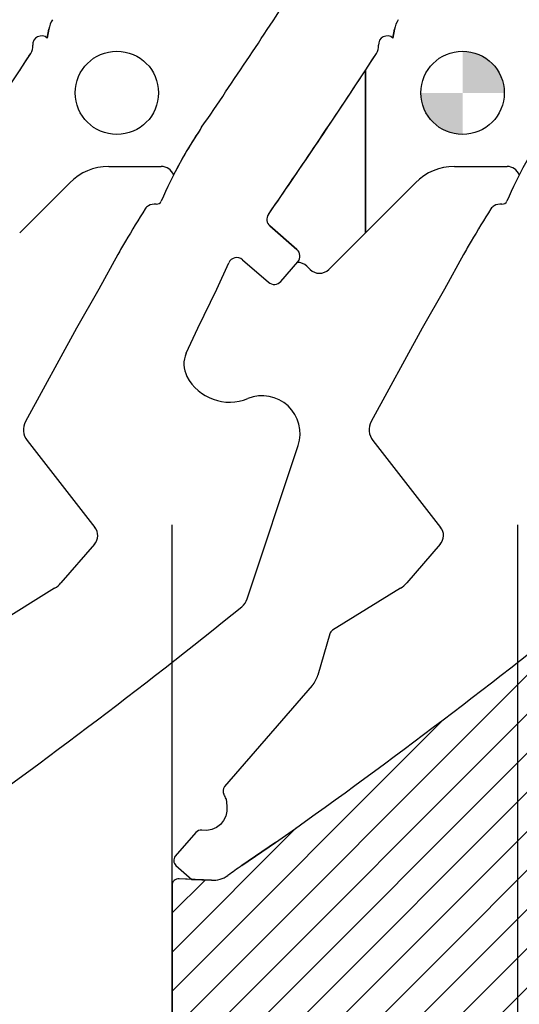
# Model space of a CAD drawing. Header units: inches. Extents: x -122 to 123, y -201 to 75.
# Tile 139 of 191: x -17.26 to -15, y 62 to 66.46. Entities that reach past the tile are written whole.
import ezdxf

# ---------------------------------------------------------------- set-up
doc = ezdxf.new("R2010")
doc.units = ezdxf.units.IN
doc.header["$MEASUREMENT"] = 0
doc.header["$PDSIZE"] = -1
for name, color, linetype in [('DIMENSIONS', 171, 'Continuous'), ('NOTES', 5, 'Continuous'), ('STATION_LINES', 231, 'Continuous')]:
    doc.layers.add(name, color=color, linetype=linetype)
doc.styles.add('SLDTEXTSTYLE0', font='TXT', dxfattribs={"width": 0.75})
doc.dimstyles.new('SLDDIMSTYLE3', dxfattribs={"dimtxt": 0.125, "dimasz": 0.13, "dimexe": 0, "dimexo": 0.0625, "dimgap": 0.03125, "dimtad": 0, "dimtih": 1, "dimtoh": 1, "dimdec": 4, "dimrnd": 1e-09, "dimzin": 12, "dimdsep": 46, "dimtxsty": 'SLDTEXTSTYLE0', "dimsah": 1, "dimcen": 0.09, "dimadec": 0, "dimazin": 3, "dimtfac": 1, "dimtdec": 4, "dimtofl": 0, "dimtmove": 0, "dimatfit": 3, "dimfxl": 1, "dimfrac": 2, "dimtolj": 1, "dimtzin": 12, "dimarcsym": 0})
doc.dimstyles.new('SLDDIMSTYLE6', dxfattribs={"dimtxt": 0.125, "dimasz": 0.13, "dimexe": 0, "dimexo": 0.0625, "dimgap": 0.03125, "dimtad": 0, "dimtih": 1, "dimtoh": 1, "dimdec": 4, "dimrnd": 1e-09, "dimzin": 12, "dimdsep": 46, "dimtxsty": 'SLDTEXTSTYLE0', "dimsah": 1, "dimcen": 0.09, "dimadec": 0, "dimazin": 3, "dimtfac": 1, "dimtdec": 4, "dimtmove": 0, "dimatfit": 0, "dimfxl": 1, "dimfrac": 2, "dimtolj": 1, "dimtzin": 12, "dimarcsym": 0})

# ---------------------------------------------------------------- blocks, each defined once
blk = doc.blocks.new('SW_HATCH_0')
at = {"color": 0, "linetype": 'Continuous', "lineweight": 18}
for p, q in [((0.9453, 0.4149), (-0.092, -0.6223)), ((1.122, 0.4149), (0.1099, -0.5973)), ((1.2439, 0.3601), (1.155, 0.2711)), ((1.0945, 0.2106), (0.2207, -0.6632)), ((0, 0), (-0.1171, -0.1171)), ((0.0946, -0.0822), (-0.2685, -0.4453)), ((0.3082, -0.0454), (-0.2122, -0.5658)), ((0.8589, -0.2018), (0.2536, -0.8071)), ((0.6406, -0.5969), (0.1695, -1.0679)), ((0.592, -0.8222), (0.0815, -1.3327)), ((0.6695, -0.9214), (-1.889, -3.48)), ((0.7471, -1.0206), (-1.8544, -3.6222)), ((0.8247, -1.1198), (-1.766, -3.7106)), ((0.9004, -1.2209), (0.553, -1.5683)), ((0.3718, -1.7495), (-1.6239, -3.7452)), ((-0.6605, -2.0747), (-1.889, -3.3032)), ((-0.0929, -2.391), (-0.1305, -2.4286)), ((-1.3267, -2.5641), (-1.889, -3.1265)), ((-1.7398, -2.8005), (-1.889, -2.9497)), ((-0.614, -2.9121), (-1.4471, -3.7452)), ((-0.614, -3.0889), (-1.2704, -3.7452)), ((-0.614, -3.2657), (-1.0936, -3.7452)), ((-0.614, -3.4425), (-0.9168, -3.7452)), ((-0.614, -3.6192), (-0.74, -3.7452))]:
    blk.add_line(p, q, dxfattribs=at)
blk = doc.blocks.new('SW_HATCH_6')
at = {"color": 0, "linetype": 'Continuous', "lineweight": 18}
for p, q in [((0, 0), (-0.4835, -0.4835)), ((-0.1513, -0.3281), (-0.4835, -0.6603)), ((-0.0195, -0.3731), (-0.4835, -0.8371)), ((0.1165, -0.4139), (-0.4835, -1.0139)), ((0.1165, -0.5906), (-0.4835, -1.1906)), ((0.1165, -0.7674), (-0.4328, -1.3166)), ((0.1165, -0.9442), (-0.256, -1.3166)), ((0.1086, -1.1288), (-0.0713, -1.3088))]:
    blk.add_line(p, q, dxfattribs=at)
blk = doc.blocks.new('_D_4')
at = {"layer": 'Defpoints', "color": 0}
for p in [(-44.7441, 62.6287), (-4.7428, 62.2104), (-44.7441, 58.2595), (-44.7441, 58.2595)]:
    blk.add_point(p, dxfattribs=at)
at = {"layer": 'DIMENSIONS', "color": 0, "lineweight": -2}
for p, q in [((-44.7441, 62.5662), (-44.7441, 58.2595)), ((-4.7428, 62.1479), (-4.7428, 58.2595)), ((-44.6141, 58.2595), (-24.2752, 58.2595)), ((-4.8728, 58.2595), (-23.6034, 58.2595))]:
    blk.add_line(p, q, dxfattribs=at)
at = {"layer": 'DIMENSIONS', "color": 0}
for points in [[(-44.6141, 58.2811), (-44.6141, 58.2378), (-44.7441, 58.2595)], [(-4.8728, 58.2378), (-4.8728, 58.2811), (-4.7428, 58.2595)]]:
    blk.add_solid(points, dxfattribs=at)
at = {"layer": 'DIMENSIONS', "color": 0, "insert": (-23.9393, 58.322), "char_height": 0.125, "attachment_point": 2, "style": 'SLDTEXTSTYLE0'}
blk.add_mtext('\\A1;(40.0013)', dxfattribs=at)
blk = doc.blocks.new('_D_16')
at = {"layer": 'Defpoints', "color": 0}
for p in [(-14.2625, 69.4609), (-14.2625, 69.4609), (-14.4284, 64.5892), (-14.1157, 64.5986)]:
    blk.add_point(p, dxfattribs=at)
at = {"layer": 'DIMENSIONS', "color": 0, "lineweight": -2}
for p, q in [((-14.9651, 69.4437), (-14.8351, 69.4437)), ((-14.8351, 69.4437), (-14.5752, 69.4515)), ((-14.5752, 69.4515), (-14.2625, 69.4609)), ((-14.2625, 69.4609), (-14.5752, 69.4515)), ((-14.4303, 64.6516), (-14.5752, 69.4515)), ((-14.1175, 64.6611), (-14.2625, 69.4609)), ((-14.1326, 69.4649), (-14.0026, 69.4688))]:
    blk.add_line(p, q, dxfattribs=at)
at = {"layer": 'DIMENSIONS', "color": 0}
for points in [[(-14.1332, 69.4865), (-14.1319, 69.4432), (-14.2625, 69.4609)], [(-14.7045, 69.4259), (-14.7058, 69.4692), (-14.5752, 69.4515)]]:
    blk.add_solid(points, dxfattribs=at)
at = {"layer": 'DIMENSIONS', "color": 0, "insert": (-15.2307, 69.5062), "char_height": 0.125, "attachment_point": 2, "style": 'SLDTEXTSTYLE0'}
blk.add_mtext('\\A1;(.3129)', dxfattribs=at)
blk = doc.blocks.new('SW_DOWELSYMBOL_5')
at = {"linetype": 'Continuous', "lineweight": 18}
h = blk.add_hatch(color=0, dxfattribs=at)
edge = h.paths.add_edge_path(flags=0)
edge.add_arc((0, 0), 0.1885, 0, 90)
edge.add_line((0, 0.1885), (0, 0))
edge.add_line((0, 0), (0.1885, 0))
h = blk.add_hatch(color=0, dxfattribs=at)
edge = h.paths.add_edge_path(flags=0)
edge.add_arc((0, 0), 0.1885, 180, 270)
edge.add_line((0, -0.1885), (0, 0))
edge.add_line((0, 0), (-0.1885, 0))
at = {"layer": 'NOTES', "color": 0}
blk.add_circle((0, 0), 0.1885, dxfattribs=at)

msp = doc.modelspace()

# ---------------------------------------------------------------- linework, layer by layer
at = {"color": 7, "linetype": 'Continuous', "lineweight": 25}
for p, q in [((-17.13095, 66.41292), (-17.13828, 66.37322)), ((-17.13828, 66.37322), (-17.13095, 66.41292)), ((-15.56595, 66.41292), (-15.57328, 66.37322)), ((-15.57328, 66.37322), (-15.56595, 66.41292)), ((-15.69783, 65.49269), (-15.69783, 66.22712)), ((-15.69783, 66.22712), (-15.69783, 65.49269)), ((-16.85972, 65.79225), (-16.62171, 65.79225)), ((-15.29472, 65.79225), (-15.05671, 65.79225)), ((-17.26283, 65.49269), (-17.03649, 65.71903)), ((-15.69783, 65.49269), (-15.47149, 65.71903)), ((-16.13007, 65.5232), (-16.00802, 65.4172)), ((-16.00802, 65.4172), (-16.13007, 65.5232)), ((-15.86364, 65.32688), (-15.69783, 65.49269)), ((-16.81861, 65.39379), (-16.90404, 65.23742)), ((-15.25361, 65.39379), (-15.33904, 65.23742)), ((-16.37098, 65.23742), (-16.31585, 65.35709)), ((-16.25428, 65.37035), (-16.13709, 65.26858)), ((-16.08066, 65.27255), (-16.00404, 65.36077)), ((-16.00404, 65.36077), (-16.00594, 65.35859)), ((-15.96264, 65.34102), (-15.9485, 65.32688)), ((-16.90404, 65.23742), (-17.00571, 65.06038)), ((-16.45659, 65.06038), (-16.37098, 65.23742)), ((-15.33904, 65.23742), (-15.44071, 65.06038)), ((-17.00571, 65.06038), (-17.23606, 64.63875)), ((-16.50857, 64.94753), (-16.45659, 65.06038)), ((-15.44071, 65.06038), (-15.67106, 64.63875)), ((-17.22898, 64.55249), (-16.92208, 64.16006)), ((-16.23255, 63.8367), (-16.00205, 64.52997)), ((-15.66398, 64.55249), (-15.35708, 64.16006)), ((-16.92404, 64.08376), (-17.07587, 63.90893)), ((-15.35904, 64.08376), (-15.51087, 63.90893)), ((-17.10461, 63.88451), (-17.41101, 63.69547)), ((-15.53961, 63.88451), (-15.84601, 63.69547)), ((-15.85909, 63.67823), (-15.91274, 63.49183)), ((-15.93848, 63.44445), (-16.33506, 62.98779)), ((-16.32859, 62.93174), (-16.32461, 62.89884)), ((-16.46529, 62.77987), (-16.55831, 62.67276)), ((-16.10476, 62.73467), (-16.2574, 62.63021)), ((-16.2574, 62.63021), (-16.10476, 62.73467)), ((-16.55533, 62.63044), (-16.48331, 62.5679)), ((-16.39517, 62.56375), (-16.54142, 62.57064)), ((-16.48331, 62.5679), (-16.54142, 62.57064)), ((-16.57283, 62.54067), (-16.57283, 61.87037)), ((-16.57283, 62.54067), (-16.57283, 61.87037)), ((-16.48331, 62.5679), (-16.39517, 62.56375))]:
    msp.add_line(p, q, dxfattribs=at)
at = {"color": 7, "linetype": 'Continuous', "lineweight": 25, "flags": 128}
msp.add_lwpolyline([(-16.32461, 62.89884), (-16.3245, 62.87613), (-16.3296, 62.85399), (-16.33964, 62.83362), (-16.35407, 62.81609), (-16.37215, 62.80233), (-16.39289, 62.79309), (-16.4152, 62.78884), (-16.4379, 62.78982)], dxfattribs=at)
at = {"color": 7, "linetype": 'Continuous', "lineweight": 25}
for centre in [(-16.82283, 66.12537), (-15.25783, 66.12537)]:
    msp.add_circle(centre, 0.1885, dxfattribs=at)
for centre, radius, start, end in [((-43.94765, 84.77206), 33.32057, 325.64677, 326.977541), ((-43.94765, 84.77206), 33.32057, 325.64677, 326.977541), ((-17.01294, 66.39114), 0.12, 147.17996, 169.54078), ((-17.01294, 66.39114), 0.12, 147.17996, 169.54078), ((-15.44794, 66.39114), 0.12, 147.17996, 169.54078), ((-15.44794, 66.39114), 0.12, 147.17996, 169.54078), ((-17.16417, 66.34356), 0.03937, 48.88018, 184.34182), ((-17.16417, 66.34356), 0.03937, 48.88018, 184.34182), ((-15.59917, 66.34356), 0.03937, 48.88018, 184.34182), ((-15.59917, 66.34356), 0.03937, 48.88018, 184.34182), ((-17.26325, 66.33604), 0.06, 326.87087, 4.34182), ((-17.26325, 66.33604), 0.06, 326.87087, 4.34182), ((-15.69825, 66.33604), 0.06, 326.87087, 4.34182), ((-15.69825, 66.33604), 0.06, 326.87087, 4.34182), ((-45.51265, 84.77206), 33.79301, 325.384301, 326.870872), ((-45.51265, 84.77206), 33.79301, 326.716608, 326.870872), ((-43.94765, 84.77206), 33.79301, 325.384301, 326.870872), ((-43.94765, 84.77206), 33.79301, 326.716608, 326.870872), ((-43.94765, 84.77206), 33.79301, 325.384301, 326.716608), ((-14.69256, 64.79416), 2.10514, 146.06059, 156.42654), ((-14.69256, 64.79416), 2.10514, 146.06059, 152.8618), ((-13.12756, 64.79416), 2.10514, 146.06059, 156.42654), ((-16.85972, 65.54225), 0.25, 90, 135), ((-16.62171, 65.73225), 0.06, 21.65738, 90), ((-15.29472, 65.54225), 0.25, 90, 135), ((-15.05671, 65.73225), 0.06, 21.65738, 90), ((-12.29036, 62.82128), 5.20796, 147.73935, 149.62908), ((-16.66107, 65.58013), 0.03937, 118.65159, 147.73935), ((-16.64974, 65.5594), 0.06299, 85.69239, 118.65159), ((-16.64327, 65.64532), 0.02318, 265.69282, 336.42654), ((-10.72536, 62.82128), 5.20796, 147.73935, 149.62908), ((-15.09607, 65.58013), 0.03937, 118.65159, 147.73935), ((-15.08474, 65.5594), 0.06299, 85.69239, 118.65159), ((-15.07827, 65.64532), 0.02318, 265.69282, 336.42654), ((-16.10426, 65.55293), 0.03937, 145.3843, 229.028), ((-16.10426, 65.55293), 0.03937, 145.3843, 229.028), ((-13.56961, 63.5893), 3.71647, 150.41308, 150.95227), ((-15.50213, 64.67455), 1.50014, 148.6775, 150.01476), ((-12.00461, 63.5893), 3.71647, 150.41308, 150.95227), ((-13.93713, 64.67455), 1.50014, 148.6775, 150.01476), ((-16.28009, 65.34062), 0.03937, 49.028, 155.26684), ((-16.03424, 65.387), 0.04, 319.028, 49.028), ((-16.03424, 65.387), 0.04, 319.028, 49.028), ((-16.00506, 65.29859), 0.06, 45, 90.83831), ((-15.90607, 65.3693), 0.06, 225, 315), ((-16.11086, 65.29878), 0.04, 229.028, 319.028), ((-16.40143, 64.89817), 0.11796, 155.26684, 207.88205), ((-16.312, 64.94548), 0.21913, 207.88205, 292.18931), ((-16.16457, 64.584), 0.17126, 341.60902, 112.18931), ((-17.16696, 64.601), 0.07874, 151.35059, 218.02791), ((-15.60196, 64.601), 0.07874, 151.35059, 218.02791), ((-16.96934, 64.1231), 0.06, 319.028, 38.028), ((-15.40434, 64.1231), 0.06, 319.028, 38.028), ((-17.17025, 63.99089), 0.125, 301.67398, 319.028), ((-15.60525, 63.99089), 0.125, 301.67398, 319.028), ((-16.30727, 63.86154), 0.07874, 308.88106, 341.60898), ((-33.55682, 85.25361), 27.55906, 305.202885, 308.881055), ((-31.99182, 85.25361), 27.55906, 305.202885, 308.881055), ((-31.99182, 85.25361), 27.55906, 305.202885, 308.881055), ((-15.83026, 63.66994), 0.03, 121.67398, 163.94189), ((-16.03286, 63.52641), 0.125, 319.02801, 343.94189), ((-16.31241, 62.96812), 0.03, 139.02801, 211.14458), ((-16.42232, 62.9017), 0.09843, 17.77136, 31.14458), ((-16.44264, 62.7602), 0.03, 80.89711, 139.02801), ((-16.53566, 62.65309), 0.03, 139.02801, 229.028), ((-4.49045, 45.97659), 20.39128, 125.243884, 125.45921), ((-4.49045, 45.97659), 20.39128, 125.243884, 125.45921), ((-16.54283, 62.54067), 0.03, 87.30184, 180), ((-16.54283, 62.54067), 0.03, 87.30184, 180), ((-16.38952, 62.68361), 0.12, 267.30184, 305.45921), ((-16.38952, 62.68361), 0.12, 267.30184, 305.45921)]:
    msp.add_arc(centre, radius, start, end, dxfattribs=at)
at = {"layer": 'STATION_LINES'}
for p, q in [((-16.57283, 58.65316), (-16.57283, 64.17173)), ((-15.00783, 58.65316), (-15.00783, 64.17173))]:
    msp.add_line(p, q, dxfattribs=at)

# ---------------------------------------------------------------- block references
at = {"color": 5, "linetype": 'Continuous', "lineweight": 18, "true_color": 0x0000ff}
for name, p in [('SW_HATCH_0', (-14.68381, 65.36559)), ('SW_HATCH_6', (-14.8143, 62.937))]:
    msp.add_blockref(name, p, dxfattribs=at)
at = {"layer": 'NOTES'}
msp.add_blockref('SW_DOWELSYMBOL_5', (-15.25783, 66.12537), dxfattribs=at)

# ---------------------------------------------------------------- dimensions: what is measured, and where the dimension line sits
at = {"layer": 'DIMENSIONS'}
dim = msp.add_linear_dim(base=(-14.26251, 69.46095), p1=(-14.42838, 64.58917), p2=(-14.11566, 64.59862), angle=1.72983, text='(<>)', dimstyle='SLDDIMSTYLE6', dxfattribs=at)
dim.commit()
dim.dimension.update_dxf_attribs({"geometry": '_D_16', "text_midpoint": (-15.23073, 69.44366), "dimtype": 160})
dim = msp.add_linear_dim(base=(-44.74409, 58.25945), p1=(-4.74283, 62.21037), p2=(-44.74409, 62.62869), text='(<>)', dimstyle='SLDDIMSTYLE3', dxfattribs=at)
dim.commit()
dim.dimension.update_dxf_attribs({"geometry": '_D_4', "text_midpoint": (-23.93931, 58.25945), "dimtype": 160})

doc.saveas('drawing.dxf')
